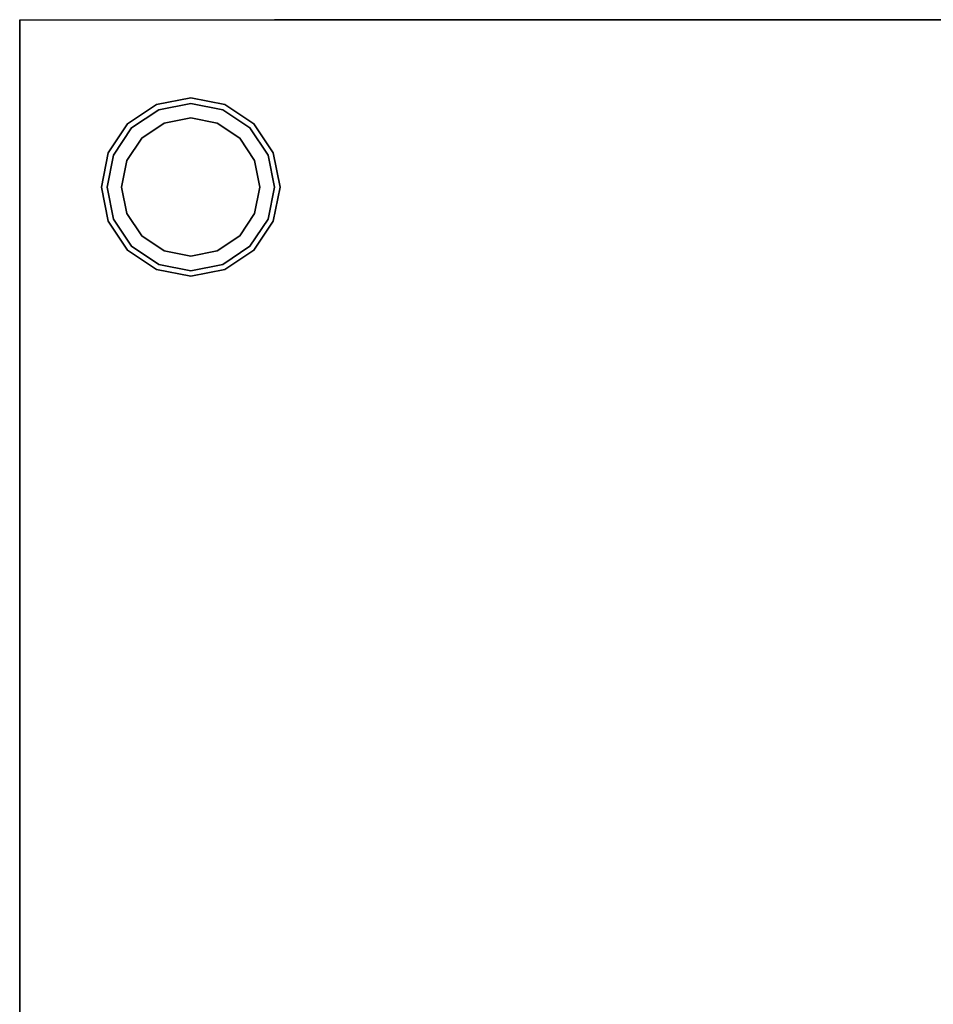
# Model space of a CAD drawing. Header units: millimetres. Extents: x -302 to 302, y -320 to 321.
# Tile 4 of 5: x -300 to -49, y 49 to 320. Entities that reach past the tile are written whole.
import ezdxf

# ---------------------------------------------------------------- set-up
doc = ezdxf.new("R2010")
doc.units = ezdxf.units.MM
doc.layers.add('KF_SW_118E_SPEAKDETAIL', color=250, linetype='Continuous')
doc.layers.add('KF_SW_118E_SPEAKER', color=253, linetype='Continuous')

# ---------------------------------------------------------------- blocks, each defined once
blk = doc.blocks.new('sw118e')
at = {"layer": 'KF_SW_118E_SPEAKDETAIL', "color": 250}
for points, invisible_edges in [([(-295.25, -342, 244.2), (-296.65, -336.83, 243.62), (-298.52, -336.83, 253), (-297, -342, 253)], 5), ([(-297, -342, 253), (-298.52, -336.83, 253), (-296.65, -336.83, 243.62), (-295.25, -342, 244.2)], 5), ([(-297, -342, 253), (-298.52, -336.83, 253), (-296.65, -336.83, 262.38), (-295.25, -342, 261.8)], 5), ([(-295.25, -342, 261.8), (-296.65, -336.83, 262.38), (-298.52, -336.83, 253), (-297, -342, 253)], 5), ([(-295.25, -342, 261.8), (-296.65, -336.83, 262.38), (-291.34, -336.83, 270.34), (-290.26, -342, 269.26)], 5), ([(-290.26, -342, 269.26), (-291.34, -336.83, 270.34), (-296.65, -336.83, 262.38), (-295.25, -342, 261.8)], 5), ([(-290.26, -342, 236.74), (-291.34, -336.83, 235.66), (-296.65, -336.83, 243.62), (-295.25, -342, 244.2)], 5), ([(-295.25, -342, 244.2), (-296.65, -336.83, 243.62), (-291.34, -336.83, 235.66), (-290.26, -342, 236.74)], 5), ([(-290.26, -342, 269.26), (-291.34, -336.83, 270.34), (-283.38, -336.83, 275.65), (-282.8, -342, 274.25)], 5), ([(-282.8, -342, 274.25), (-283.38, -336.83, 275.65), (-291.34, -336.83, 270.34), (-290.26, -342, 269.26)], 5), ([(-282.8, -342, 231.75), (-283.38, -336.83, 230.35), (-291.34, -336.83, 235.66), (-290.26, -342, 236.74)], 5), ([(-290.26, -342, 236.74), (-291.34, -336.83, 235.66), (-283.38, -336.83, 230.35), (-282.8, -342, 231.75)], 5), ([(-282.8, -342, 274.25), (-283.38, -336.83, 275.65), (-274, -336.83, 277.52), (-274, -342, 276)], 5), ([(-274, -342, 276), (-274, -336.83, 277.52), (-283.38, -336.83, 275.65), (-282.8, -342, 274.25)], 5), ([(-274, -342, 230), (-274, -336.83, 228.48), (-283.38, -336.83, 230.35), (-282.8, -342, 231.75)], 5), ([(-282.8, -342, 231.75), (-283.38, -336.83, 230.35), (-274, -336.83, 228.48), (-274, -342, 230)], 5), ([(-274, -342, 276), (-274, -336.83, 277.52), (-264.62, -336.83, 275.65), (-265.2, -342, 274.25)], 5), ([(-265.2, -342, 274.25), (-264.62, -336.83, 275.65), (-274, -336.83, 277.52), (-274, -342, 276)], 5), ([(-265.2, -342, 231.75), (-264.62, -336.83, 230.35), (-274, -336.83, 228.48), (-274, -342, 230)], 5), ([(-274, -342, 230), (-274, -336.83, 228.48), (-264.62, -336.83, 230.35), (-265.2, -342, 231.75)], 5), ([(-265.2, -342, 274.25), (-264.62, -336.83, 275.65), (-256.66, -336.83, 270.34), (-257.74, -342, 269.26)], 5), ([(-257.74, -342, 269.26), (-256.66, -336.83, 270.34), (-264.62, -336.83, 275.65), (-265.2, -342, 274.25)], 5), ([(-257.74, -342, 236.74), (-256.66, -336.83, 235.66), (-264.62, -336.83, 230.35), (-265.2, -342, 231.75)], 5), ([(-265.2, -342, 231.75), (-264.62, -336.83, 230.35), (-256.66, -336.83, 235.66), (-257.74, -342, 236.74)], 5), ([(-257.74, -342, 269.26), (-256.66, -336.83, 270.34), (-251.35, -336.83, 262.38), (-252.75, -342, 261.8)], 5), ([(-252.75, -342, 261.8), (-251.35, -336.83, 262.38), (-256.66, -336.83, 270.34), (-257.74, -342, 269.26)], 5), ([(-252.75, -342, 244.2), (-251.35, -336.83, 243.62), (-256.66, -336.83, 235.66), (-257.74, -342, 236.74)], 5), ([(-257.74, -342, 236.74), (-256.66, -336.83, 235.66), (-251.35, -336.83, 243.62), (-252.75, -342, 244.2)], 5), ([(-251, -342, 253), (-249.48, -336.83, 253), (-251.35, -336.83, 243.62), (-252.75, -342, 244.2)], 5), ([(-252.75, -342, 244.2), (-251.35, -336.83, 243.62), (-249.48, -336.83, 253), (-251, -342, 253)], 5), ([(-252.75, -342, 261.8), (-251.35, -336.83, 262.38), (-249.48, -336.83, 253), (-251, -342, 253)], 5), ([(-251, -342, 253), (-249.48, -336.83, 253), (-251.35, -336.83, 262.38), (-252.75, -342, 261.8)], 5), ([(-291.55, -346, 245.73), (-295.25, -342, 244.2), (-297, -342, 253), (-293, -346, 253)], 5), ([(-293, -346, 253), (-297, -342, 253), (-295.25, -342, 244.2), (-291.55, -346, 245.73)], 5), ([(-293, -346, 253), (-297, -342, 253), (-295.25, -342, 261.8), (-291.55, -346, 260.27)], 5), ([(-291.55, -346, 260.27), (-295.25, -342, 261.8), (-297, -342, 253), (-293, -346, 253)], 5), ([(-291.55, -346, 260.27), (-295.25, -342, 261.8), (-290.26, -342, 269.26), (-287.44, -346, 266.44)], 5), ([(-287.44, -346, 266.44), (-290.26, -342, 269.26), (-295.25, -342, 261.8), (-291.55, -346, 260.27)], 5), ([(-287.44, -346, 239.56), (-290.26, -342, 236.74), (-295.25, -342, 244.2), (-291.55, -346, 245.73)], 5), ([(-291.55, -346, 245.73), (-295.25, -342, 244.2), (-290.26, -342, 236.74), (-287.44, -346, 239.56)], 5), ([(-287.44, -346, 266.44), (-290.26, -342, 269.26), (-282.8, -342, 274.25), (-281.27, -346, 270.55)], 5), ([(-281.27, -346, 270.55), (-282.8, -342, 274.25), (-290.26, -342, 269.26), (-287.44, -346, 266.44)], 5), ([(-281.27, -346, 235.45), (-282.8, -342, 231.75), (-290.26, -342, 236.74), (-287.44, -346, 239.56)], 5), ([(-287.44, -346, 239.56), (-290.26, -342, 236.74), (-282.8, -342, 231.75), (-281.27, -346, 235.45)], 5), ([(-281.27, -346, 270.55), (-282.8, -342, 274.25), (-274, -342, 276), (-274, -346, 272)], 5), ([(-274, -346, 272), (-274, -342, 276), (-282.8, -342, 274.25), (-281.27, -346, 270.55)], 5), ([(-274, -346, 234), (-274, -342, 230), (-282.8, -342, 231.75), (-281.27, -346, 235.45)], 5), ([(-281.27, -346, 235.45), (-282.8, -342, 231.75), (-274, -342, 230), (-274, -346, 234)], 5), ([(-274, -346, 272), (-274, -342, 276), (-265.2, -342, 274.25), (-266.73, -346, 270.55)], 5), ([(-266.73, -346, 270.55), (-265.2, -342, 274.25), (-274, -342, 276), (-274, -346, 272)], 5), ([(-266.73, -346, 235.45), (-265.2, -342, 231.75), (-274, -342, 230), (-274, -346, 234)], 5), ([(-274, -346, 234), (-274, -342, 230), (-265.2, -342, 231.75), (-266.73, -346, 235.45)], 5), ([(-266.73, -346, 270.55), (-265.2, -342, 274.25), (-257.74, -342, 269.26), (-260.56, -346, 266.44)], 5), ([(-260.56, -346, 266.44), (-257.74, -342, 269.26), (-265.2, -342, 274.25), (-266.73, -346, 270.55)], 5), ([(-260.56, -346, 239.56), (-257.74, -342, 236.74), (-265.2, -342, 231.75), (-266.73, -346, 235.45)], 5), ([(-266.73, -346, 235.45), (-265.2, -342, 231.75), (-257.74, -342, 236.74), (-260.56, -346, 239.56)], 5), ([(-260.56, -346, 266.44), (-257.74, -342, 269.26), (-252.75, -342, 261.8), (-256.45, -346, 260.27)], 5), ([(-256.45, -346, 260.27), (-252.75, -342, 261.8), (-257.74, -342, 269.26), (-260.56, -346, 266.44)], 5), ([(-256.45, -346, 245.73), (-252.75, -342, 244.2), (-257.74, -342, 236.74), (-260.56, -346, 239.56)], 5), ([(-260.56, -346, 239.56), (-257.74, -342, 236.74), (-252.75, -342, 244.2), (-256.45, -346, 245.73)], 5), ([(-255, -346, 253), (-251, -342, 253), (-252.75, -342, 244.2), (-256.45, -346, 245.73)], 5), ([(-256.45, -346, 245.73), (-252.75, -342, 244.2), (-251, -342, 253), (-255, -346, 253)], 5), ([(-256.45, -346, 260.27), (-252.75, -342, 261.8), (-251, -342, 253), (-255, -346, 253)], 5), ([(-255, -346, 253), (-251, -342, 253), (-252.75, -342, 261.8), (-256.45, -346, 260.27)], 5), ([(-293, -346, 253), (-291.55, -346, 245.73), (-274, -346, 248.25), (-274, -346, 253)], 14), ([(-291.55, -346, 245.73), (-293, -346, 253), (-274, -346, 253), (-274, -346, 248.25)], 14), ([(-291.55, -346, 260.27), (-293, -346, 253), (-274, -346, 253), (-274, -346, 257.75)], 14), ([(-293, -346, 253), (-291.55, -346, 260.27), (-274, -346, 257.75), (-274, -346, 253)], 14), ([(-287.44, -346, 266.44), (-291.55, -346, 260.27), (-274, -346, 257.75), (-274, -346, 262.5)], 14), ([(-291.55, -346, 260.27), (-287.44, -346, 266.44), (-274, -346, 262.5), (-274, -346, 257.75)], 14), ([(-291.55, -346, 245.73), (-287.44, -346, 239.56), (-274, -346, 243.5), (-274, -346, 248.25)], 14), ([(-287.44, -346, 239.56), (-291.55, -346, 245.73), (-274, -346, 248.25), (-274, -346, 243.5)], 14), ([(-281.27, -346, 270.55), (-287.44, -346, 266.44), (-274, -346, 262.5), (-274, -346, 267.25)], 14), ([(-287.44, -346, 266.44), (-281.27, -346, 270.55), (-274, -346, 267.25), (-274, -346, 262.5)], 14), ([(-287.44, -346, 239.56), (-281.27, -346, 235.45), (-274, -346, 238.75), (-274, -346, 243.5)], 14), ([(-281.27, -346, 235.45), (-287.44, -346, 239.56), (-274, -346, 243.5), (-274, -346, 238.75)], 14), ([(-274, -346, 272), (-281.27, -346, 270.55), (-274, -346, 267.25), (-274, -346, 272)], 14), ([(-281.27, -346, 270.55), (-274, -346, 272), (-274, -346, 272), (-274, -346, 267.25)], 14), ([(-281.27, -346, 235.45), (-274, -346, 234), (-274, -346, 234), (-274, -346, 238.75)], 14), ([(-274, -346, 234), (-281.27, -346, 235.45), (-274, -346, 238.75), (-274, -346, 234)], 14), ([(-255, -346, 253), (-256.45, -346, 245.73), (-274, -346, 248.25), (-274, -346, 253)], 14), ([(-256.45, -346, 245.73), (-255, -346, 253), (-274, -346, 253), (-274, -346, 248.25)], 14), ([(-266.73, -346, 270.55), (-260.56, -346, 266.44), (-274, -346, 262.5), (-274, -346, 267.25)], 14), ([(-260.56, -346, 266.44), (-256.45, -346, 260.27), (-274, -346, 257.75), (-274, -346, 262.5)], 14), ([(-256.45, -346, 260.27), (-255, -346, 253), (-274, -346, 253), (-274, -346, 257.75)], 14), ([(-274, -346, 272), (-266.73, -346, 270.55), (-274, -346, 267.25), (-274, -346, 272)], 14), ([(-260.56, -346, 266.44), (-266.73, -346, 270.55), (-274, -346, 267.25), (-274, -346, 262.5)], 14), ([(-256.45, -346, 260.27), (-260.56, -346, 266.44), (-274, -346, 262.5), (-274, -346, 257.75)], 14), ([(-255, -346, 253), (-256.45, -346, 260.27), (-274, -346, 257.75), (-274, -346, 253)], 14), ([(-266.73, -346, 270.55), (-274, -346, 272), (-274, -346, 272), (-274, -346, 267.25)], 14), ([(-260.56, -346, 239.56), (-266.73, -346, 235.45), (-274, -346, 238.75), (-274, -346, 243.5)], 14), ([(-256.45, -346, 245.73), (-260.56, -346, 239.56), (-274, -346, 243.5), (-274, -346, 248.25)], 14), ([(-266.73, -346, 235.45), (-274, -346, 234), (-274, -346, 234), (-274, -346, 238.75)], 14), ([(-266.73, -346, 235.45), (-260.56, -346, 239.56), (-274, -346, 243.5), (-274, -346, 238.75)], 14), ([(-260.56, -346, 239.56), (-256.45, -346, 245.73), (-274, -346, 248.25), (-274, -346, 243.5)], 14), ([(-274, -346, 234), (-266.73, -346, 235.45), (-274, -346, 238.75), (-274, -346, 234)], 14)]:
    blk.add_3dface(points, dxfattribs=dict(at, invisible_edges=invisible_edges))
at = {"layer": 'KF_SW_118E_SPEAKER'}
for points, invisible_edges in [([(-320, 336, -300), (-320, 309.2, -23), (-320, 309.2, 23), (-320, 336, 300)], 7), ([(-320, 336, 230), (-297, 336, 230), (-297, 336, -230), (-320, 336, -230)], 7), ([(33, 309.2, 300), (320, 336, 300), (-320, 336, 300), (-13, 309.2, 300)], 13), ([(-320, 309.2, 23), (-320, 263.2, 23), (-320, 0, 300), (-320, 336, 300)], 11), ([(-13, 309.2, 300), (-13, 263.2, 300), (-320, 0, 300), (-320, 336, 300)], 11), ([(-320, 336, 300), (-297, 336, 276), (-251, 336, 276), (-251, 336, 300)], 7), ([(-297, 336, 276), (-320, 336, 300), (-320, 336, 230), (-297, 336, 230)], 13), ([(-251, 336, -230), (-251, 336, 230), (-297, 336, 230), (-297, 336, -230)], 15), ([(-297, 336, 253), (-297, 336, 241.5), (-295.25, 336, 244.2), (-297, 336, 253)], 11), ([(-297, 336, 253), (-295.25, 336, 244.2), (-291.55, 332, 245.73), (-293, 332, 253)], 10), ([(-295.25, 336, 244.2), (-297, 336, 253), (-293, 332, 253), (-291.55, 332, 245.73)], 10), ([(-297, 336, 253), (-297, 336, 241.5), (-295.25, 336, 244.2), (-297, 336, 253)], 11), ([(-297, 336, 264.5), (-297, 336, 276), (-290.26, 336, 269.26), (-295.25, 336, 261.8)], 11), ([(-297, 336, 264.5), (-297, 336, 276), (-290.26, 336, 269.26), (-295.25, 336, 261.8)], 11), ([(-297, 336, 276), (-285.5, 336, 276), (-282.8, 336, 274.25), (-290.26, 336, 269.26)], 11), ([(-297, 336, 276), (-285.5, 336, 276), (-282.8, 336, 274.25), (-290.26, 336, 269.26)], 11), ([(-295.25, 336, 261.8), (-297, 336, 253), (-293, 332, 253), (-291.55, 332, 260.27)], 10), ([(-297, 336, 253), (-297, 336, 264.5), (-295.25, 336, 261.8), (-297, 336, 253)], 11), ([(-297, 336, 253), (-297, 336, 264.5), (-295.25, 336, 261.8), (-297, 336, 253)], 11), ([(-297, 336, 253), (-295.25, 336, 261.8), (-291.55, 332, 260.27), (-293, 332, 253)], 10), ([(-297, 336, 241.5), (-297, 336, 230), (-290.26, 336, 236.74), (-295.25, 336, 244.2)], 11), ([(-297, 336, 241.5), (-297, 336, 230), (-290.26, 336, 236.74), (-295.25, 336, 244.2)], 11), ([(-297, 336, 230), (-285.5, 336, 230), (-282.8, 336, 231.75), (-290.26, 336, 236.74)], 11), ([(-297, 336, 230), (-285.5, 336, 230), (-282.8, 336, 231.75), (-290.26, 336, 236.74)], 11), ([(-290.26, 336, 269.26), (-295.25, 336, 261.8), (-291.55, 332, 260.27), (-287.44, 332, 266.44)], 10), ([(-295.25, 336, 261.8), (-290.26, 336, 269.26), (-287.44, 332, 266.44), (-291.55, 332, 260.27)], 10), ([(-295.25, 336, 244.2), (-290.26, 336, 236.74), (-287.44, 332, 239.56), (-291.55, 332, 245.73)], 10), ([(-290.26, 336, 236.74), (-295.25, 336, 244.2), (-291.55, 332, 245.73), (-287.44, 332, 239.56)], 10), ([(-282.8, 336, 274.25), (-290.26, 336, 269.26), (-287.44, 332, 266.44), (-281.27, 332, 270.55)], 10), ([(-290.26, 336, 269.26), (-282.8, 336, 274.25), (-281.27, 332, 270.55), (-287.44, 332, 266.44)], 10), ([(-290.26, 336, 236.74), (-282.8, 336, 231.75), (-281.27, 332, 235.45), (-287.44, 332, 239.56)], 10), ([(-282.8, 336, 231.75), (-290.26, 336, 236.74), (-287.44, 332, 239.56), (-281.27, 332, 235.45)], 10), ([(-285.5, 336, 276), (-274, 336, 276), (-274, 336, 276), (-282.8, 336, 274.25)], 11), ([(-285.5, 336, 276), (-274, 336, 276), (-274, 336, 276), (-282.8, 336, 274.25)], 11), ([(-285.5, 336, 230), (-274, 336, 230), (-274, 336, 230), (-282.8, 336, 231.75)], 11), ([(-285.5, 336, 230), (-274, 336, 230), (-274, 336, 230), (-282.8, 336, 231.75)], 11), ([(-274, 336, 276), (-282.8, 336, 274.25), (-281.27, 332, 270.55), (-274, 332, 272)], 10), ([(-282.8, 336, 274.25), (-274, 336, 276), (-274, 332, 272), (-281.27, 332, 270.55)], 10), ([(-282.8, 336, 231.75), (-274, 336, 230), (-274, 332, 234), (-281.27, 332, 235.45)], 10), ([(-274, 336, 230), (-282.8, 336, 231.75), (-281.27, 332, 235.45), (-274, 332, 234)], 10), ([(-274, 336, 276), (-262.5, 336, 276), (-265.2, 336, 274.25), (-274, 336, 276)], 11), ([(-265.2, 336, 274.25), (-274, 336, 276), (-274, 332, 272), (-266.73, 332, 270.55)], 10), ([(-262.5, 336, 276), (-274, 336, 276), (-274, 336, 276), (-265.2, 336, 274.25)], 11), ([(-274, 336, 276), (-265.2, 336, 274.25), (-266.73, 332, 270.55), (-274, 332, 272)], 10), ([(-262.5, 336, 230), (-274, 336, 230), (-274, 336, 230), (-265.2, 336, 231.75)], 11), ([(-274, 336, 230), (-265.2, 336, 231.75), (-266.73, 332, 235.45), (-274, 332, 234)], 10), ([(-274, 336, 230), (-262.5, 336, 230), (-265.2, 336, 231.75), (-274, 336, 230)], 11), ([(-265.2, 336, 231.75), (-274, 336, 230), (-274, 332, 234), (-266.73, 332, 235.45)], 10), ([(-257.74, 336, 269.26), (-265.2, 336, 274.25), (-266.73, 332, 270.55), (-260.56, 332, 266.44)], 10), ([(-265.2, 336, 274.25), (-257.74, 336, 269.26), (-260.56, 332, 266.44), (-266.73, 332, 270.55)], 10), ([(-265.2, 336, 231.75), (-257.74, 336, 236.74), (-260.56, 332, 239.56), (-266.73, 332, 235.45)], 10), ([(-257.74, 336, 236.74), (-265.2, 336, 231.75), (-266.73, 332, 235.45), (-260.56, 332, 239.56)], 10), ([(-262.5, 336, 276), (-251, 336, 276), (-257.74, 336, 269.26), (-265.2, 336, 274.25)], 11), ([(-251, 336, 276), (-262.5, 336, 276), (-265.2, 336, 274.25), (-257.74, 336, 269.26)], 11), ([(-251, 336, 230), (-262.5, 336, 230), (-265.2, 336, 231.75), (-257.74, 336, 236.74)], 11), ([(-262.5, 336, 230), (-251, 336, 230), (-257.74, 336, 236.74), (-265.2, 336, 231.75)], 11), ([(-252.75, 336, 261.8), (-257.74, 336, 269.26), (-260.56, 332, 266.44), (-256.45, 332, 260.27)], 10), ([(-257.74, 336, 269.26), (-252.75, 336, 261.8), (-256.45, 332, 260.27), (-260.56, 332, 266.44)], 10), ([(-257.74, 336, 236.74), (-252.75, 336, 244.2), (-256.45, 332, 245.73), (-260.56, 332, 239.56)], 10), ([(-252.75, 336, 244.2), (-257.74, 336, 236.74), (-260.56, 332, 239.56), (-256.45, 332, 245.73)], 10), ([(-251, 336, 276), (-251, 336, 264.5), (-252.75, 336, 261.8), (-257.74, 336, 269.26)], 11), ([(-251, 336, 264.5), (-251, 336, 276), (-257.74, 336, 269.26), (-252.75, 336, 261.8)], 11), ([(-251, 336, 241.5), (-251, 336, 230), (-257.74, 336, 236.74), (-252.75, 336, 244.2)], 11), ([(-251, 336, 230), (-251, 336, 241.5), (-252.75, 336, 244.2), (-257.74, 336, 236.74)], 11), ([(-252.75, 336, 244.2), (-251, 336, 253), (-255, 332, 253), (-256.45, 332, 245.73)], 10), ([(-251, 336, 253), (-252.75, 336, 244.2), (-256.45, 332, 245.73), (-255, 332, 253)], 10), ([(-251, 336, 253), (-252.75, 336, 261.8), (-256.45, 332, 260.27), (-255, 332, 253)], 10), ([(-252.75, 336, 261.8), (-251, 336, 253), (-255, 332, 253), (-256.45, 332, 260.27)], 10), ([(-251, 336, 253), (-251, 336, 241.5), (-252.75, 336, 244.2), (-251, 336, 253)], 11), ([(-251, 336, 241.5), (-251, 336, 253), (-251, 336, 253), (-252.75, 336, 244.2)], 11), ([(-251, 336, 264.5), (-251, 336, 253), (-251, 336, 253), (-252.75, 336, 261.8)], 11), ([(-251, 336, 253), (-251, 336, 264.5), (-252.75, 336, 261.8), (-251, 336, 253)], 11), ([(251, 336, -230), (-251, 336, -230), (-251, 336, 230), (251, 336, 230)], 15), ([(-251, 336, 230), (-251, 336, 276), (251, 336, 276), (251, 336, 230)], 15), ([(-251, 336, 300), (-251, 336, 276), (251, 336, 276), (251, 336, 300)], 7), ([(-291.55, 332, 245.73), (-293, 332, 253), (-255, 332, 253), (-256.45, 332, 245.73)], 10), ([(-293, 332, 253), (-291.55, 332, 245.73), (-256.45, 332, 245.73), (-255, 332, 253)], 10), ([(-293, 332, 253), (-291.55, 332, 260.27), (-256.45, 332, 260.27), (-255, 332, 253)], 10), ([(-291.55, 332, 260.27), (-293, 332, 253), (-255, 332, 253), (-256.45, 332, 260.27)], 10), ([(-291.55, 332, 260.27), (-287.44, 332, 266.44), (-260.56, 332, 266.44), (-256.45, 332, 260.27)], 10), ([(-287.44, 332, 266.44), (-291.55, 332, 260.27), (-256.45, 332, 260.27), (-260.56, 332, 266.44)], 10), ([(-287.44, 332, 239.56), (-291.55, 332, 245.73), (-256.45, 332, 245.73), (-260.56, 332, 239.56)], 10), ([(-291.55, 332, 245.73), (-287.44, 332, 239.56), (-260.56, 332, 239.56), (-256.45, 332, 245.73)], 10), ([(-287.44, 332, 266.44), (-281.27, 332, 270.55), (-266.73, 332, 270.55), (-260.56, 332, 266.44)], 10), ([(-281.27, 332, 270.55), (-287.44, 332, 266.44), (-260.56, 332, 266.44), (-266.73, 332, 270.55)], 10), ([(-281.27, 332, 235.45), (-287.44, 332, 239.56), (-260.56, 332, 239.56), (-266.73, 332, 235.45)], 10), ([(-287.44, 332, 239.56), (-281.27, 332, 235.45), (-266.73, 332, 235.45), (-260.56, 332, 239.56)], 10), ([(-281.27, 332, 270.55), (-274, 332, 272), (-274, 332, 272), (-266.73, 332, 270.55)], 10), ([(-274, 332, 272), (-281.27, 332, 270.55), (-266.73, 332, 270.55), (-274, 332, 272)], 10), ([(-274, 332, 234), (-281.27, 332, 235.45), (-266.73, 332, 235.45), (-274, 332, 234)], 10), ([(-281.27, 332, 235.45), (-274, 332, 234), (-274, 332, 234), (-266.73, 332, 235.45)], 10), ([(320, 0, 300), (33, 263.2, 300), (-13, 263.2, 300), (-320, 0, 300)], 15), ([(-320, 263.2, -23), (-320, 263.2, 23), (-320, 0, 300), (-320, 0, -300)], 15), ([(-320, -263.2, -23), (-320, -263.2, 23), (-320, 0, 300), (-320, 0, -300)], 15), ([(-320, 0, 300), (-320, -336, 300), (320, -336, 300), (320, 0, 300)], 8), ([(-320, -263.2, 23), (-320, 0, 300), (-320, -336, 300), (-320, -309.2, 23)], 13), ([(-320, -336, -300), (-320, -309.2, -23), (-320, -309.2, 23), (-320, -336, 300)], 7)]:
    blk.add_3dface(points, dxfattribs=dict(at, invisible_edges=invisible_edges))
blk.add_3dface([(-320, -336, 300), (-320, -336, -300), (320, -336, -300), (320, -336, 300)], dxfattribs=at)

msp = doc.modelspace()

# ---------------------------------------------------------------- block references
at = {"layer": 'KF_SW_118E_SPEAKER', "color": 5, "extrusion": (-1, 0, 0)}
msp.add_blockref('sw118e', (0, 0), dxfattribs=at)

doc.saveas('drawing.dxf')
